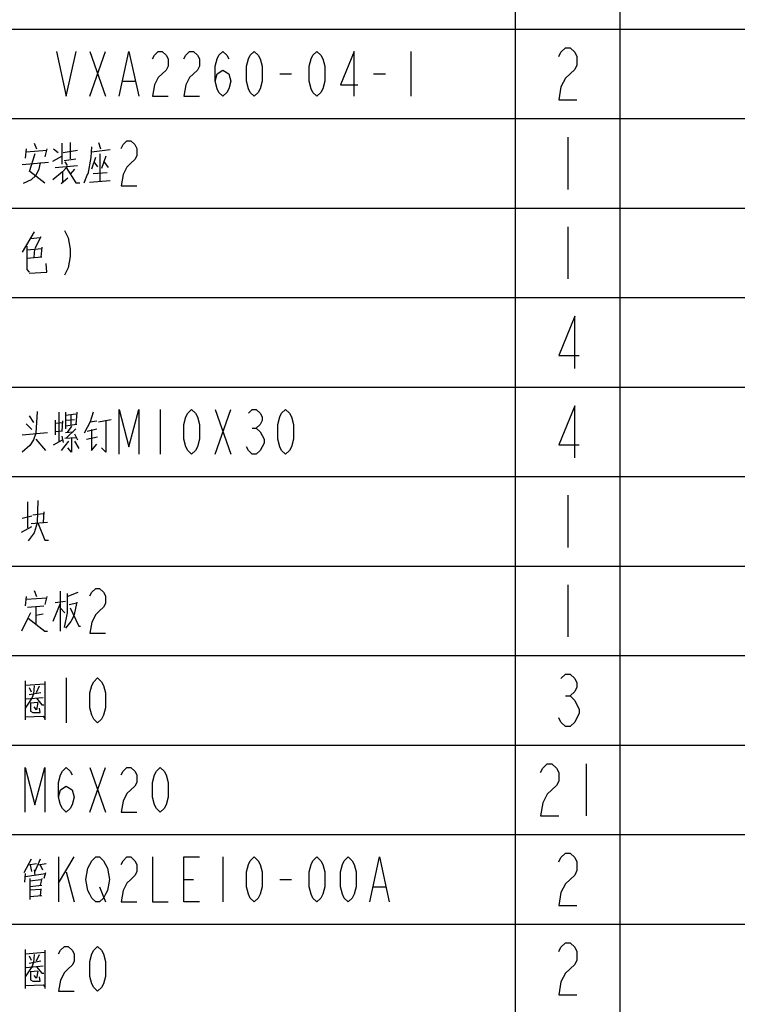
# Model space of a CAD drawing. Header units: millimetres. Extents: x 0 to 5902, y 0 to 4136.
# Tile 53 of 59: x 5178 to 5418, y 3123 to 3453. Entities that reach past the tile are written whole.
import ezdxf

# ---------------------------------------------------------------- set-up
doc = ezdxf.new("R2010")
doc.units = ezdxf.units.MM
doc.header["$LTSCALE"] = 81.675
doc.layers.get('0').update_dxf_attribs({"linetype": 'CONTINUOUS'})
doc.layers.add('010008340000_DXF_TABLE', color=7, linetype='CONTINUOUS')

# ---------------------------------------------------------------- blocks, each defined once
blk = doc.blocks.new('TABLE_BL0', base_point=(5418.04, 2054.83))
at = {"layer": '010008340000_DXF_TABLE', "color": 2, "linetype": 'Continuous'}
for p, q in [((5344.17, 330.25), (5344.17, 3780.25)), ((5379.17, 330.25), (5379.17, 3780.25)), ((4934.17, 3450.25), (5894.17, 3450.25)), ((4934.17, 3420.25), (5894.17, 3420.25)), ((4934.17, 3390.25), (5894.17, 3390.25)), ((4934.17, 3360.25), (5894.17, 3360.25)), ((4934.17, 3330.25), (5894.17, 3330.25)), ((4934.17, 3300.25), (5894.17, 3300.25)), ((4934.17, 3270.25), (5894.17, 3270.25)), ((4934.17, 3240.25), (5894.17, 3240.25)), ((4934.17, 3210.25), (5894.17, 3210.25)), ((4934.17, 3180.25), (5894.17, 3180.25)), ((4934.17, 3150.25), (5894.17, 3150.25))]:
    blk.add_line(p, q, dxfattribs=at)
at = {"layer": '010008340000_DXF_TABLE', "color": 5, "linetype": 'Continuous'}
for p, q in [((5201.42, 3442.75), (5206.67, 3427.75)), ((5201.42, 3427.75), (5206.67, 3442.75)), ((5309.04, 3442.75), (5309.04, 3427.75)), ((5212.58, 3432.75), (5216.51, 3432.75)), ((5265.08, 3435.25), (5269.01, 3435.25)), ((5296.58, 3435.25), (5300.51, 3435.25)), ((5194.79, 3412.27), (5194.79, 3406.71)), ((5204.29, 3412.27), (5205.04, 3410.09)), ((5361.67, 3414), (5361.67, 3396.5)), ((5180.04, 3410.09), (5179.79, 3406.95)), ((5180.04, 3409.13), (5187.04, 3409.61)), ((5182.79, 3412.03), (5183.54, 3410.09)), ((5187.04, 3410.09), (5186.29, 3407.43)), ((5189.29, 3410.09), (5190.79, 3408.88)), ((5192.04, 3412.03), (5192.04, 3405.01)), ((5192.54, 3408.88), (5197.29, 3409.61)), ((5202.04, 3409.13), (5208.29, 3409.85)), ((5183.04, 3408.4), (5181.04, 3402.35)), ((5189.04, 3405.98), (5192.04, 3407.67)), ((5192.79, 3406.22), (5196.79, 3406.71)), ((5193.04, 3405.74), (5193.79, 3404.53)), ((5203.29, 3407.19), (5202.04, 3403.32)), ((5202.79, 3405.74), (5204.04, 3404.04)), ((5204.79, 3408.4), (5204.79, 3399.21)), ((5206.79, 3407.67), (5205.29, 3403.56)), ((5206.04, 3405.98), (5207.54, 3403.8)), ((5187.54, 3405.5), (5178.79, 3404.77)), ((5181.29, 3402.59), (5186.29, 3398.72)), ((5189.79, 3403.8), (5197.29, 3404.53)), ((5192.29, 3402.35), (5192.29, 3398.72)), ((5196.29, 3403.32), (5194.79, 3401.63)), ((5191.79, 3398.48), (5194.04, 3400.42)), ((5199.54, 3398.72), (5200.79, 3401.87)), ((5201.29, 3398.96), (5208.29, 3399.45)), ((5202.54, 3401.87), (5207.29, 3402.11)), ((5361.67, 3384), (5361.67, 3366.5)), ((5182.79, 3382.27), (5178.79, 3375.5)), ((5181.54, 3380.09), (5184.79, 3380.33)), ((5185.04, 3380.58), (5183.04, 3376.71)), ((5180.29, 3376.22), (5185.29, 3376.71)), ((5182.79, 3373.8), (5183.04, 3376.46)), ((5185.29, 3377.19), (5185.04, 3373.8)), ((5185.29, 3373.8), (5180.29, 3373.32)), ((5181.04, 3320.58), (5182.54, 3318.4)), ((5191.04, 3321.79), (5191.04, 3311.87)), ((5193.29, 3321.79), (5193.29, 3316.22)), ((5193.29, 3320.82), (5196.79, 3321.3)), ((5195.04, 3321.06), (5195.04, 3317.43)), ((5197.04, 3321.79), (5196.79, 3317.67)), ((5225.04, 3322.75), (5225.04, 3307.75)), ((5243.42, 3322.75), (5248.67, 3307.75)), ((5243.42, 3307.75), (5248.67, 3322.75)), ((5182.04, 3315.98), (5180.04, 3317.92)), ((5189.79, 3319.13), (5189.79, 3314.29)), ((5189.79, 3318.16), (5192.29, 3318.4)), ((5192.29, 3318.88), (5192.04, 3315.5)), ((5197.04, 3317.67), (5193.29, 3317.19)), ((5193.54, 3319.13), (5196.29, 3319.37)), ((5195.29, 3317.19), (5193.79, 3315.01)), ((5201.54, 3318.64), (5203.79, 3318.88)), ((5204.29, 3318.64), (5208.54, 3319.37)), ((5255.89, 3316.5), (5257.2, 3316.5)), ((5178.79, 3314.29), (5187.29, 3315.01)), ((5192.29, 3315.5), (5189.79, 3315.25)), ((5192.04, 3313.8), (5192.54, 3311.63)), ((5193.04, 3313.08), (5196.79, 3313.32)), ((5193.29, 3315.01), (5195.79, 3315.25)), ((5196.79, 3316.22), (5193.54, 3313.08)), ((5196.29, 3314.53), (5197.29, 3312.59)), ((5200.29, 3312.83), (5204.04, 3313.56)), ((5200.54, 3315.5), (5203.79, 3316.22)), ((5183.29, 3312.83), (5186.54, 3308.96)), ((5189.29, 3310.9), (5192.29, 3312.59)), ((5194.29, 3312.11), (5191.79, 3308.96)), ((5196.29, 3312.11), (5197.79, 3309.69)), ((5361.67, 3294), (5361.67, 3276.5)), ((5180.54, 3291.79), (5180.54, 3283.08)), ((5182.04, 3286.95), (5178.79, 3286.22)), ((5182.29, 3287.43), (5185.79, 3287.92)), ((5186.04, 3288.4), (5185.79, 3285.01)), ((5178.54, 3281.63), (5182.04, 3283.56)), ((5181.79, 3284.53), (5187.29, 3285.01)), ((5361.67, 3264), (5361.67, 3246.5)), ((5182.79, 3262.03), (5183.54, 3260.09)), ((5191.54, 3261.79), (5191.54, 3248.48)), ((5193.79, 3260.09), (5197.54, 3261.54)), ((5180.04, 3260.09), (5179.79, 3256.95)), ((5180.04, 3259.13), (5187.04, 3259.61)), ((5187.04, 3260.09), (5186.29, 3257.43)), ((5191.54, 3257.67), (5189.04, 3251.63)), ((5193.29, 3258.4), (5189.79, 3257.92)), ((5194.54, 3257.43), (5197.04, 3257.92)), ((5180.54, 3256.46), (5186.04, 3256.95)), ((5183.29, 3256.71), (5183.29, 3250.9)), ((5183.29, 3253.8), (5185.79, 3254.29)), ((5191.54, 3256.22), (5193.04, 3254.53)), ((5179.79, 3231.79), (5179.79, 3218.72)), ((5179.79, 3230.34), (5186.29, 3230.82)), ((5186.29, 3231.54), (5186.29, 3218.72)), ((5193.54, 3232.75), (5193.54, 3217.75)), ((5181.04, 3229.61), (5181.79, 3228.16)), ((5181.04, 3227.19), (5185.04, 3227.92)), ((5183.54, 3227.92), (5184.54, 3230.09)), ((5180.04, 3225.74), (5185.79, 3226.22)), ((5184.04, 3224.53), (5181.54, 3224.29)), ((5360.9, 3226.71), (5362.43, 3226.71)), ((5201.42, 3202.75), (5206.67, 3187.75)), ((5201.42, 3187.75), (5206.67, 3202.75)), ((5367.79, 3204), (5367.79, 3186.5)), ((5181.79, 3172.03), (5179.29, 3167.43)), ((5184.79, 3172.03), (5183.04, 3167.92)), ((5190.92, 3172.75), (5190.92, 3157.75)), ((5190.92, 3164), (5196.17, 3172.75)), ((5246.04, 3172.75), (5246.04, 3157.75)), ((5180.79, 3170.09), (5183.54, 3170.58)), ((5182.04, 3167.92), (5181.54, 3170.09)), ((5182.79, 3168.4), (5183.04, 3166.71)), ((5184.04, 3170.09), (5186.79, 3170.58)), ((5184.79, 3170.09), (5185.54, 3168.4)), ((5179.79, 3167.19), (5179.54, 3164.29)), ((5179.79, 3166.22), (5186.54, 3167.19)), ((5181.29, 3165.5), (5181.29, 3158.48)), ((5181.29, 3164.77), (5185.04, 3165.25)), ((5185.29, 3165.5), (5184.79, 3163.32)), ((5186.54, 3167.43), (5186.04, 3165.5)), ((5193.54, 3167.75), (5196.17, 3157.75)), ((5232.92, 3165.25), (5236.2, 3165.25)), ((5265.08, 3165.25), (5269.01, 3165.25)), ((5181.29, 3162.83), (5185.29, 3163.32)), ((5185.04, 3161.87), (5181.29, 3161.63)), ((5185.04, 3162.11), (5184.79, 3159.69)), ((5204.7, 3162.75), (5206.67, 3157.75)), ((5296.58, 3162.75), (5300.51, 3162.75)), ((5185.29, 3159.69), (5181.29, 3159.45)), ((5179.79, 3141.79), (5179.79, 3128.72)), ((5179.79, 3140.34), (5186.29, 3140.82)), ((5181.04, 3139.61), (5181.79, 3138.16)), ((5183.54, 3137.92), (5184.54, 3140.09)), ((5186.29, 3141.54), (5186.29, 3128.72)), ((5180.04, 3135.74), (5185.79, 3136.22)), ((5181.04, 3137.19), (5185.04, 3137.92)), ((5184.04, 3134.53), (5181.54, 3134.29))]:
    blk.add_line(p, q, dxfattribs=at)
for points in [[(5190.26, 3442.75), (5193.54, 3427.75), (5196.83, 3442.75)], [(5211.26, 3427.75), (5214.54, 3442.75), (5217.83, 3427.75)], [(5222.42, 3440.25), (5223.08, 3441.5), (5224.39, 3442.75), (5225.7, 3442.75), (5227.01, 3441.5), (5227.67, 3440.25), (5227.67, 3437.75), (5227.01, 3436.5), (5225.7, 3435.25), (5224.39, 3434), (5223.08, 3431.5), (5222.42, 3427.75), (5227.67, 3427.75)], [(5232.92, 3440.25), (5233.58, 3441.5), (5234.89, 3442.75), (5236.2, 3442.75), (5237.51, 3441.5), (5238.17, 3440.25), (5238.17, 3437.75), (5237.51, 3436.5), (5236.2, 3435.25), (5234.89, 3434), (5233.58, 3431.5), (5232.92, 3427.75), (5238.17, 3427.75)], [(5243.42, 3432.75), (5244.08, 3435.25), (5246.04, 3436.5), (5248.01, 3435.25), (5248.67, 3432.75), (5248.01, 3430.25), (5247.36, 3429), (5246.04, 3427.75), (5244.73, 3429), (5244.08, 3430.25), (5243.42, 3432.75), (5243.42, 3437.75), (5244.08, 3440.25), (5244.73, 3441.5), (5246.04, 3442.75), (5247.36, 3441.5), (5248.01, 3440.25)], [(5256.54, 3427.75), (5255.23, 3429), (5254.58, 3430.25), (5253.92, 3432.75), (5253.92, 3437.75), (5254.58, 3440.25), (5255.23, 3441.5), (5256.54, 3442.75), (5257.86, 3441.5), (5258.51, 3440.25), (5259.17, 3437.75), (5259.17, 3432.75), (5258.51, 3430.25), (5257.86, 3429), (5256.54, 3427.75)], [(5277.54, 3427.75), (5276.23, 3429), (5275.58, 3430.25), (5274.92, 3432.75), (5274.92, 3437.75), (5275.58, 3440.25), (5276.23, 3441.5), (5277.54, 3442.75), (5278.86, 3441.5), (5279.51, 3440.25), (5280.17, 3437.75), (5280.17, 3432.75), (5279.51, 3430.25), (5278.86, 3429), (5277.54, 3427.75)], [(5290.01, 3427.75), (5290.01, 3442.75), (5285.42, 3431.5), (5291.33, 3431.5)], [(5358.61, 3441.09), (5359.37, 3442.55), (5360.9, 3444), (5362.43, 3444), (5363.97, 3442.55), (5364.73, 3441.09), (5364.73, 3438.17), (5363.97, 3436.71), (5362.43, 3435.25), (5360.9, 3433.8), (5359.37, 3430.88), (5358.61, 3426.5), (5364.73, 3426.5)], [(5211.92, 3410.25), (5212.58, 3411.5), (5213.89, 3412.75), (5215.2, 3412.75), (5216.51, 3411.5), (5217.17, 3410.25), (5217.17, 3407.75), (5216.51, 3406.5), (5215.2, 3405.25), (5213.89, 3404), (5212.58, 3401.5), (5211.92, 3397.75), (5217.17, 3397.75)], [(5202.04, 3410.82), (5201.79, 3407.19), (5200.79, 3401.63)], [(5184.79, 3405.5), (5184.29, 3403.32), (5183.29, 3401.14)], [(5193.79, 3404.04), (5192.29, 3402.35), (5189.04, 3399.69)], [(5193.54, 3403.8), (5196.79, 3398.72), (5198.04, 3398.72)], [(5183.29, 3401.14), (5181.79, 3399.69), (5179.04, 3398.48)], [(5192.89, 3382.75), (5194.2, 3380.25), (5194.86, 3376.5), (5194.86, 3374), (5194.2, 3370.25), (5192.89, 3367.75)], [(5180.29, 3377.43), (5180.29, 3369.69), (5181.04, 3368.72)], [(5181.04, 3368.48), (5187.04, 3368.72), (5186.79, 3371.63)], [(5363.97, 3336.5), (5363.97, 3354), (5358.61, 3340.88), (5365.5, 3340.88)], [(5363.97, 3306.5), (5363.97, 3324), (5358.61, 3310.88), (5365.5, 3310.88)], [(5183.79, 3322.03), (5183.29, 3314.77), (5182.54, 3312.59), (5181.29, 3310.66), (5178.79, 3308.48)], [(5202.54, 3321.79), (5201.54, 3318.64), (5199.54, 3314.77)], [(5211.26, 3307.75), (5211.26, 3322.75), (5214.54, 3310.25), (5217.83, 3322.75), (5217.83, 3307.75)], [(5235.54, 3307.75), (5234.23, 3309), (5233.58, 3310.25), (5232.92, 3312.75), (5232.92, 3317.75), (5233.58, 3320.25), (5234.23, 3321.5), (5235.54, 3322.75), (5236.86, 3321.5), (5237.51, 3320.25), (5238.17, 3317.75), (5238.17, 3312.75), (5237.51, 3310.25), (5236.86, 3309), (5235.54, 3307.75)], [(5254.58, 3321.5), (5255.89, 3322.75), (5257.2, 3322.75), (5258.51, 3321.5), (5259.17, 3320.25), (5259.17, 3319), (5258.51, 3317.75), (5257.2, 3316.5), (5258.51, 3315.25), (5259.17, 3314), (5259.83, 3312.75), (5259.83, 3311.5), (5259.17, 3310.25), (5258.51, 3309), (5257.2, 3307.75), (5255.89, 3307.75), (5254.58, 3309), (5253.92, 3310.25)], [(5267.04, 3307.75), (5265.73, 3309), (5265.08, 3310.25), (5264.42, 3312.75), (5264.42, 3317.75), (5265.08, 3320.25), (5265.73, 3321.5), (5267.04, 3322.75), (5268.36, 3321.5), (5269.01, 3320.25), (5269.67, 3317.75), (5269.67, 3312.75), (5269.01, 3310.25), (5268.36, 3309), (5267.04, 3307.75)], [(5206.79, 3319.13), (5206.79, 3308.48), (5205.29, 3309.93)], [(5195.29, 3313.32), (5195.29, 3308.48), (5194.04, 3309.93)], [(5202.04, 3315.98), (5202.04, 3308.96), (5203.79, 3311.14)], [(5184.04, 3292.27), (5183.79, 3284.77), (5182.79, 3281.38), (5180.79, 3278.72)], [(5184.04, 3284.77), (5186.29, 3278.96), (5187.54, 3278.96)], [(5193.79, 3261.06), (5193.79, 3254.53), (5192.79, 3249.69)], [(5201.42, 3260.25), (5202.08, 3261.5), (5203.39, 3262.75), (5204.7, 3262.75), (5206.01, 3261.5), (5206.67, 3260.25), (5206.67, 3257.75), (5206.01, 3256.5), (5204.7, 3255.25), (5203.39, 3254), (5202.08, 3251.5), (5201.42, 3247.75), (5206.67, 3247.75)], [(5197.04, 3258.16), (5196.04, 3253.56), (5195.04, 3251.63), (5193.29, 3249.45)], [(5181.54, 3254.53), (5180.54, 3252.59), (5178.54, 3248.48)], [(5194.79, 3256.22), (5197.79, 3250.17), (5198.29, 3250.17)], [(5180.79, 3252.84), (5186.29, 3248.48), (5187.29, 3248.48)], [(5359.37, 3232.55), (5360.9, 3234), (5362.43, 3234), (5363.97, 3232.55), (5364.73, 3231.09), (5364.73, 3229.63), (5363.97, 3228.17), (5362.43, 3226.71), (5363.97, 3225.25), (5364.73, 3223.8), (5365.5, 3222.34), (5365.5, 3220.88), (5364.73, 3219.42), (5363.97, 3217.96), (5362.43, 3216.5), (5360.9, 3216.5), (5359.37, 3217.96), (5358.61, 3219.42)], [(5204.04, 3217.75), (5202.73, 3219), (5202.08, 3220.25), (5201.42, 3222.75), (5201.42, 3227.75), (5202.08, 3230.25), (5202.73, 3231.5), (5204.04, 3232.75), (5205.36, 3231.5), (5206.01, 3230.25), (5206.67, 3227.75), (5206.67, 3222.75), (5206.01, 3220.25), (5205.36, 3219), (5204.04, 3217.75)], [(5182.79, 3230.09), (5182.54, 3227.43), (5182.04, 3225.98), (5179.79, 3222.59)], [(5181.54, 3224.53), (5181.54, 3221.63), (5182.29, 3221.14), (5184.79, 3221.14), (5184.54, 3222.59)], [(5184.04, 3224.53), (5183.54, 3222.11), (5182.79, 3223.08)], [(5183.54, 3225.98), (5185.29, 3223.8), (5186.04, 3223.8)], [(5179.79, 3219.69), (5185.79, 3219.93), (5186.29, 3219.21)], [(5179.76, 3187.75), (5179.76, 3202.75), (5183.04, 3190.25), (5186.33, 3202.75), (5186.33, 3187.75)], [(5190.92, 3192.75), (5191.58, 3195.25), (5193.54, 3196.5), (5195.51, 3195.25), (5196.17, 3192.75), (5195.51, 3190.25), (5194.86, 3189), (5193.54, 3187.75), (5192.23, 3189), (5191.58, 3190.25), (5190.92, 3192.75), (5190.92, 3197.75), (5191.58, 3200.25), (5192.23, 3201.5), (5193.54, 3202.75), (5194.86, 3201.5), (5195.51, 3200.25)], [(5211.92, 3200.25), (5212.58, 3201.5), (5213.89, 3202.75), (5215.2, 3202.75), (5216.51, 3201.5), (5217.17, 3200.25), (5217.17, 3197.75), (5216.51, 3196.5), (5215.2, 3195.25), (5213.89, 3194), (5212.58, 3191.5), (5211.92, 3187.75), (5217.17, 3187.75)], [(5225.04, 3187.75), (5223.73, 3189), (5223.08, 3190.25), (5222.42, 3192.75), (5222.42, 3197.75), (5223.08, 3200.25), (5223.73, 3201.5), (5225.04, 3202.75), (5226.36, 3201.5), (5227.01, 3200.25), (5227.67, 3197.75), (5227.67, 3192.75), (5227.01, 3190.25), (5226.36, 3189), (5225.04, 3187.75)], [(5352.48, 3201.09), (5353.25, 3202.55), (5354.78, 3204), (5356.31, 3204), (5357.84, 3202.55), (5358.61, 3201.09), (5358.61, 3198.17), (5357.84, 3196.71), (5356.31, 3195.25), (5354.78, 3193.8), (5353.25, 3190.88), (5352.48, 3186.5), (5358.61, 3186.5)], [(5206.67, 3160.25), (5206.01, 3159), (5204.7, 3157.75), (5203.39, 3157.75), (5202.08, 3159), (5201.42, 3160.25), (5200.76, 3161.5), (5200.11, 3165.25), (5200.76, 3169), (5201.42, 3170.25), (5202.08, 3171.5), (5203.39, 3172.75), (5204.7, 3172.75), (5206.01, 3171.5), (5206.67, 3170.25), (5207.33, 3169), (5207.98, 3165.25), (5207.33, 3161.5), (5206.67, 3160.25)], [(5211.92, 3170.25), (5212.58, 3171.5), (5213.89, 3172.75), (5215.2, 3172.75), (5216.51, 3171.5), (5217.17, 3170.25), (5217.17, 3167.75), (5216.51, 3166.5), (5215.2, 3165.25), (5213.89, 3164), (5212.58, 3161.5), (5211.92, 3157.75), (5217.17, 3157.75)], [(5222.42, 3172.75), (5222.42, 3157.75), (5227.67, 3157.75)], [(5238.17, 3157.75), (5232.92, 3157.75), (5232.92, 3172.75), (5238.17, 3172.75)], [(5256.54, 3157.75), (5255.23, 3159), (5254.58, 3160.25), (5253.92, 3162.75), (5253.92, 3167.75), (5254.58, 3170.25), (5255.23, 3171.5), (5256.54, 3172.75), (5257.86, 3171.5), (5258.51, 3170.25), (5259.17, 3167.75), (5259.17, 3162.75), (5258.51, 3160.25), (5257.86, 3159), (5256.54, 3157.75)], [(5277.54, 3157.75), (5276.23, 3159), (5275.58, 3160.25), (5274.92, 3162.75), (5274.92, 3167.75), (5275.58, 3170.25), (5276.23, 3171.5), (5277.54, 3172.75), (5278.86, 3171.5), (5279.51, 3170.25), (5280.17, 3167.75), (5280.17, 3162.75), (5279.51, 3160.25), (5278.86, 3159), (5277.54, 3157.75)], [(5288.04, 3157.75), (5286.73, 3159), (5286.08, 3160.25), (5285.42, 3162.75), (5285.42, 3167.75), (5286.08, 3170.25), (5286.73, 3171.5), (5288.04, 3172.75), (5289.36, 3171.5), (5290.01, 3170.25), (5290.67, 3167.75), (5290.67, 3162.75), (5290.01, 3160.25), (5289.36, 3159), (5288.04, 3157.75)], [(5295.26, 3157.75), (5298.54, 3172.75), (5301.83, 3157.75)], [(5358.61, 3171.09), (5359.37, 3172.55), (5360.9, 3174), (5362.43, 3174), (5363.97, 3172.55), (5364.73, 3171.09), (5364.73, 3168.17), (5363.97, 3166.71), (5362.43, 3165.25), (5360.9, 3163.8), (5359.37, 3160.88), (5358.61, 3156.5), (5364.73, 3156.5)], [(5190.92, 3140.25), (5191.58, 3141.5), (5192.89, 3142.75), (5194.2, 3142.75), (5195.51, 3141.5), (5196.17, 3140.25), (5196.17, 3137.75), (5195.51, 3136.5), (5194.2, 3135.25), (5192.89, 3134), (5191.58, 3131.5), (5190.92, 3127.75), (5196.17, 3127.75)], [(5204.04, 3127.75), (5202.73, 3129), (5202.08, 3130.25), (5201.42, 3132.75), (5201.42, 3137.75), (5202.08, 3140.25), (5202.73, 3141.5), (5204.04, 3142.75), (5205.36, 3141.5), (5206.01, 3140.25), (5206.67, 3137.75), (5206.67, 3132.75), (5206.01, 3130.25), (5205.36, 3129), (5204.04, 3127.75)], [(5358.61, 3141.09), (5359.37, 3142.55), (5360.9, 3144), (5362.43, 3144), (5363.97, 3142.55), (5364.73, 3141.09), (5364.73, 3138.17), (5363.97, 3136.71), (5362.43, 3135.25), (5360.9, 3133.8), (5359.37, 3130.88), (5358.61, 3126.5), (5364.73, 3126.5)], [(5182.79, 3140.09), (5182.54, 3137.43), (5182.04, 3135.98), (5179.79, 3132.59)], [(5183.54, 3135.98), (5185.29, 3133.8), (5186.04, 3133.8)], [(5181.54, 3134.53), (5181.54, 3131.63), (5182.29, 3131.14), (5184.79, 3131.14), (5184.54, 3132.59)], [(5184.04, 3134.53), (5183.54, 3132.11), (5182.79, 3133.08)], [(5179.79, 3129.69), (5185.79, 3129.93), (5186.29, 3129.21)]]:
    blk.add_lwpolyline(points, dxfattribs=at)

msp = doc.modelspace()

# ---------------------------------------------------------------- block references
msp.add_blockref('TABLE_BL0', (5418.044, 2054.831))

doc.saveas('drawing.dxf')
